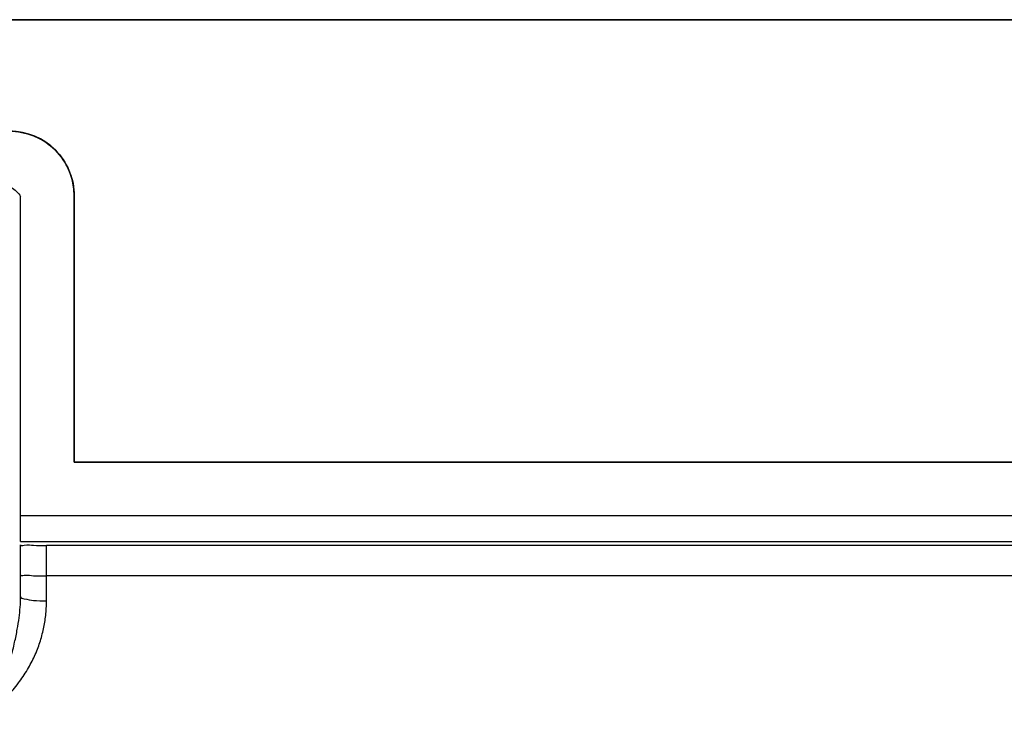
# Model space of a CAD drawing. Header units: inches. Extents: x 0 to 34, y 0 to 22.
# Tile 52 of 73: x 28.389 to 28.769, y 10.631 to 10.897. Entities that reach past the tile are written whole.
import ezdxf

# ---------------------------------------------------------------- set-up
doc = ezdxf.new("R2010")
doc.units = ezdxf.units.IN
doc.header["$LTSCALE"] = 1.87
doc.header["$MEASUREMENT"] = 0
doc.layers.get('0').update_dxf_attribs({"linetype": 'CONTINUOUS'})
doc.layers.add('DATUMCURVES', color=7, linetype='CONTINUOUS')

msp = doc.modelspace()

# ---------------------------------------------------------------- linework, layer by layer
at = {"color": 7, "linetype": 'CONTINUOUS'}
for p, q in [((30.09045, 10.8973), (26.28045, 10.8973)), ((28.38921, 10.69555), (28.38921, 10.82893)), ((28.40995, 10.82922), (28.40995, 10.72622)), ((28.40995, 10.72622), (30.06545, 10.72622)), ((28.38921, 10.70555), (30.08312, 10.70555)), ((28.38921, 10.69555), (30.07813, 10.69555)), ((28.38921, 10.6742), (28.38921, 10.6942)), ((30.07965, 10.69403), (28.39921, 10.69403)), ((28.39921, 10.67255), (28.39921, 10.69403)), ((30.11856, 10.68223), (28.39921, 10.68223))]:
    msp.add_line(p, q, dxfattribs=at)
msp.add_arc((28.38495, 10.82922), 0.025, 0, 90, dxfattribs=at)
for points, knots in [([(28.38068, 10.83372), (28.38237, 10.83372), (28.38579, 10.83284), (28.38834, 10.83037), (28.38921, 10.82893)], [0, 0, 0, 0, 0.500107, 1, 1, 1, 1]), ([(28.38921, 10.6942), (28.38921, 10.69376), (28.39191, 10.6946), (28.39313, 10.69418), (28.39422, 10.69405)], [0, 0, 0, 0, 0.268375, 1, 1, 1, 1]), ([(28.38921, 10.68267), (28.38921, 10.68222), (28.39189, 10.68277), (28.39312, 10.68241), (28.39421, 10.68229)], [0, 0, 0, 0, 0.270335, 1, 1, 1, 1]), ([(28.37921, 10.63063), (28.3801, 10.63293), (28.3817, 10.63752), (28.38376, 10.64428), (28.3855, 10.6506), (28.3869, 10.65631), (28.38794, 10.66139), (28.38867, 10.66593), (28.38911, 10.67013), (28.38921, 10.67285), (28.38921, 10.6742)], [0, 0, 0, 0, 0.164467, 0.325109, 0.472015, 0.602634, 0.717696, 0.818311, 0.909885, 1, 1, 1, 1]), ([(28.37921, 10.63063), (28.3809, 10.63228), (28.3841, 10.63555), (28.38837, 10.64065), (28.3919, 10.64584), (28.39468, 10.65111), (28.39674, 10.6564), (28.39816, 10.66168), (28.39902, 10.66705), (28.39921, 10.67069), (28.39921, 10.67255)], [0, 0, 0, 0, 0.148028, 0.286454, 0.416821, 0.540856, 0.659487, 0.77215, 0.882883, 1, 1, 1, 1]), ([(28.39055, 10.67338), (28.39204, 10.67306), (28.39445, 10.67267), (28.39755, 10.67255), (28.39921, 10.67255)], [0, 0, 0, 0, 0.425685, 1, 1, 1, 1])]:
    msp.add_open_spline(points, degree=3, knots=knots, dxfattribs=at)
for points in [[(28.39422, 10.69405), (28.3957, 10.69388), (28.39755, 10.69403), (28.39921, 10.69403)], [(28.39421, 10.68229), (28.3957, 10.68213), (28.39755, 10.68223), (28.39921, 10.68223)], [(28.38921, 10.6742), (28.38921, 10.67368), (28.38993, 10.67351), (28.39055, 10.67338)]]:
    msp.add_open_spline(points, degree=3, dxfattribs=at)
at = {"layer": 'DATUMCURVES', "color": 40, "linetype": 'CONTINUOUS'}
for points, knots in [([(26.28045, 10.89731, 3.1355), (26.47889, 10.89731, 3.1355), (27.74889, 10.89731, 3.1355), (29.01889, 10.89731, 3.1355), (30.09045, 10.89731, 3.1355)], [0, 0, 0, 0, 0.15625, 1, 1, 1, 1]), ([(26.28045, 10.89731, 3.1355), (26.47889, 10.89731, 3.1355), (27.74889, 10.89731, 3.1355), (29.01889, 10.89731, 3.1355), (30.09045, 10.89731, 3.1355)], [0, 0, 0, 0, 0.15625, 1, 1, 1, 1]), ([(28.40995, 10.72622, 3.1355), (28.40995, 10.73159, 3.1355), (28.40995, 10.76592, 3.1355), (28.40995, 10.80025, 3.1355), (28.40995, 10.82922, 3.1355)], [0, 0, 0, 0, 0.156249, 1, 1, 1, 1]), ([(28.40995, 10.82922, 3.1355), (28.40995, 10.82386, 3.1355), (28.40995, 10.78953, 3.1355), (28.40995, 10.75519, 3.1355), (28.40995, 10.72622, 3.1355)], [0, 0, 0, 0, 0.156249, 1, 1, 1, 1]), ([(28.40995, 10.72622, 3.1355), (28.40995, 10.73159, 3.1355), (28.40995, 10.76592, 3.1355), (28.40995, 10.80025, 3.1355), (28.40995, 10.82922, 3.1355)], [0, 0, 0, 0, 0.156249, 1, 1, 1, 1]), ([(28.40995, 10.82922, 3.1355), (28.40995, 10.82386, 3.1355), (28.40995, 10.78952, 3.1355), (28.40995, 10.75519, 3.1355), (28.40995, 10.72622, 3.1355)], [0, 0, 0, 0, 0.156249, 1, 1, 1, 1]), ([(30.06544, 10.72622, 3.1355), (29.97922, 10.72622, 3.1355), (29.42739, 10.72622, 3.1355), (28.87556, 10.72622, 3.1355), (28.40995, 10.72622, 3.1355)], [0, 0, 0, 0, 0.15625, 1, 1, 1, 1]), ([(28.40995, 10.72622, 3.1355), (28.49617, 10.72622, 3.1355), (29.048, 10.72622, 3.1355), (29.59983, 10.72622, 3.1355), (30.06544, 10.72622, 3.1355)], [0, 0, 0, 0, 0.15625, 1, 1, 1, 1]), ([(30.06544, 10.72622, 3.1355), (29.97921, 10.72622, 3.1355), (29.42738, 10.72622, 3.1355), (28.87555, 10.72622, 3.1355), (28.40995, 10.72622, 3.1355)], [0, 0, 0, 0, 0.15625, 1, 1, 1, 1]), ([(28.40995, 10.72622, 3.1355), (28.49617, 10.72622, 3.1355), (29.048, 10.72622, 3.1355), (29.59983, 10.72622, 3.1355), (30.06544, 10.72622, 3.1355)], [0, 0, 0, 0, 0.15625, 1, 1, 1, 1])]:
    msp.add_open_spline(points, degree=3, knots=knots, dxfattribs=at)
for points in [[(28.39421, 10.85238, 3.1355), (28.39123, 10.85357, 3.1355), (28.38805, 10.85421, 3.1355), (28.38494, 10.85421, 3.1355)], [(28.38494, 10.85421, 3.1355), (28.38805, 10.85421, 3.1355), (28.39123, 10.85357, 3.1355), (28.39421, 10.85238, 3.1355)], [(28.3942, 10.85238, 3.1355), (28.39122, 10.85357, 3.1355), (28.38805, 10.85421, 3.1355), (28.38494, 10.85421, 3.1355)], [(28.38494, 10.85421, 3.1355), (28.38805, 10.85421, 3.1355), (28.39122, 10.85357, 3.1355), (28.3942, 10.85238, 3.1355)], [(28.39478, 10.85215, 3.1355), (28.39459, 10.85223, 3.1355), (28.39439, 10.85231, 3.1355), (28.3942, 10.85238, 3.1355)], [(28.3942, 10.85238, 3.1355), (28.39439, 10.85231, 3.1355), (28.39459, 10.85223, 3.1355), (28.39478, 10.85215, 3.1355)], [(28.39477, 10.85215, 3.1355), (28.39458, 10.85223, 3.1355), (28.3944, 10.85231, 3.1355), (28.39421, 10.85238, 3.1355)], [(28.39421, 10.85238, 3.1355), (28.3944, 10.85231, 3.1355), (28.39458, 10.85223, 3.1355), (28.39477, 10.85215, 3.1355)], [(28.40266, 10.84685, 3.1355), (28.40041, 10.84911, 3.1355), (28.3977, 10.8509, 3.1355), (28.39477, 10.85215, 3.1355)], [(28.39477, 10.85215, 3.1355), (28.39766, 10.85092, 3.1355), (28.40035, 10.84915, 3.1355), (28.40258, 10.84693, 3.1355)], [(28.40266, 10.84685, 3.1355), (28.40042, 10.8491, 3.1355), (28.3977, 10.8509, 3.1355), (28.39478, 10.85215, 3.1355)], [(28.39478, 10.85215, 3.1355), (28.39766, 10.85091, 3.1355), (28.40035, 10.84915, 3.1355), (28.40258, 10.84694, 3.1355)], [(28.40258, 10.84694, 3.1355), (28.40485, 10.84468, 3.1355), (28.40665, 10.84195, 3.1355), (28.4079, 10.83901, 3.1355)], [(28.40258, 10.84693, 3.1355), (28.40485, 10.84467, 3.1355), (28.40665, 10.84194, 3.1355), (28.40791, 10.839, 3.1355)], [(28.40791, 10.839, 3.1355), (28.40667, 10.84191, 3.1355), (28.40489, 10.84461, 3.1355), (28.40266, 10.84685, 3.1355)], [(28.4079, 10.83901, 3.1355), (28.40667, 10.84191, 3.1355), (28.40489, 10.84461, 3.1355), (28.40266, 10.84685, 3.1355)], [(28.4081, 10.83853, 3.1355), (28.40804, 10.83869, 3.1355), (28.40797, 10.83885, 3.1355), (28.4079, 10.83901, 3.1355)], [(28.4079, 10.83901, 3.1355), (28.40797, 10.83885, 3.1355), (28.40804, 10.83869, 3.1355), (28.4081, 10.83853, 3.1355)], [(28.4081, 10.83853, 3.1355), (28.40804, 10.83869, 3.1355), (28.40797, 10.83885, 3.1355), (28.40791, 10.839, 3.1355)], [(28.40791, 10.839, 3.1355), (28.40797, 10.83885, 3.1355), (28.40804, 10.83869, 3.1355), (28.4081, 10.83853, 3.1355)], [(28.40995, 10.82922, 3.1355), (28.40995, 10.83235, 3.1355), (28.40931, 10.83554, 3.1355), (28.4081, 10.83853, 3.1355)], [(28.4081, 10.83853, 3.1355), (28.40931, 10.83554, 3.1355), (28.40995, 10.83235, 3.1355), (28.40995, 10.82922, 3.1355)], [(28.40995, 10.82922, 3.1355), (28.40995, 10.83235, 3.1355), (28.40931, 10.83554, 3.1355), (28.4081, 10.83853, 3.1355)], [(28.4081, 10.83853, 3.1355), (28.40931, 10.83554, 3.1355), (28.40995, 10.83235, 3.1355), (28.40995, 10.82922, 3.1355)]]:
    msp.add_open_spline(points, degree=3, dxfattribs=at)

doc.saveas('drawing.dxf')
